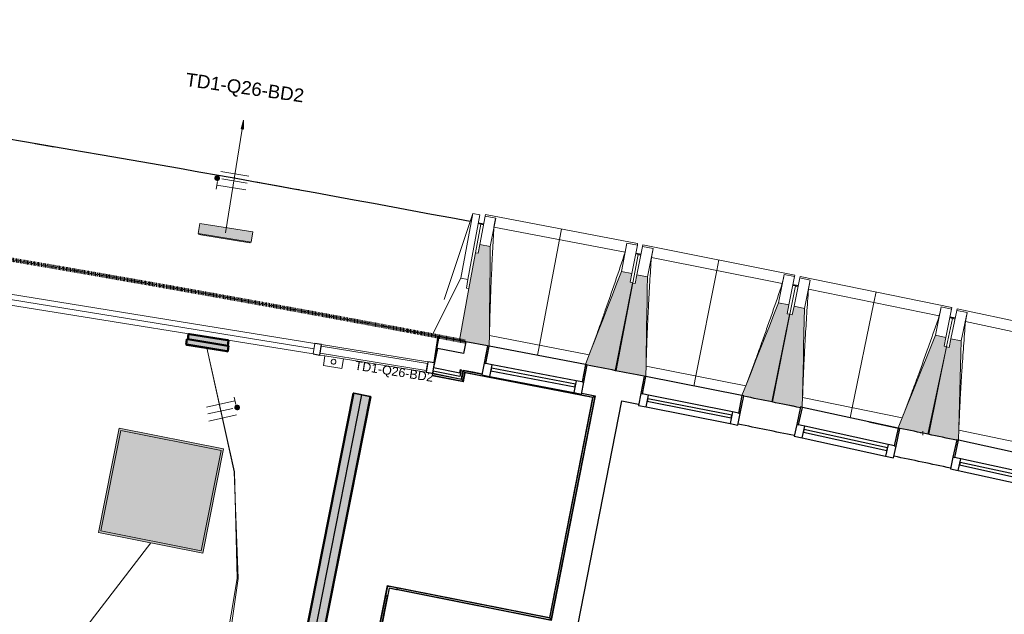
# Model space of a CAD drawing. Header units: millimetres. Extents: x -2845 to 74565, y -36590 to 13748.
# Tile 48 of 49: x 55028 to 60557, y -18051 to -14713. Entities that reach past the tile are written whole.
import ezdxf

# ---------------------------------------------------------------- set-up
doc = ezdxf.new("R2010")
doc.units = ezdxf.units.MM
doc.linetypes.add('Tiret', pattern=[2.5, 1.25, -1.25])
doc.layers.add('A-AREA', color=4, linetype='Tiret', lineweight=100, true_color=0x00ffff)
for name, color, linetype, lineweight in [('A-COLS', 7, 'Continuous', 18), ('A-DETL-GENF', 7, 'Continuous', 18), ('A-DOOR', 7, 'Continuous', 25), ('A-FLOR', 7, 'Continuous', 25), ('A-FLOR-HRAL', 7, 'Continuous', 18), ('A-GENM', 7, 'Continuous', 18), ('A-GLAZ', 7, 'Continuous', 25), ('A-GLAZ-CURT', 7, 'Continuous', 18), ('A-GLAZ-CWMG', 7, 'Continuous', 18), ('A-WALL', 7, 'Continuous', 25), ('CABLE', 7, 'Continuous', 30), ('CABLES', 7, 'Continuous', 18), ('CHEMIN DE CABLE ELE', 7, 'Continuous', 18), ('I-WALL', 7, 'Continuous', 25), ('INSTAL ELECTRIQUE', 7, 'Continuous', 18), ('MUR', 7, 'Continuous', 25), ('Q-SPCQ', 7, 'Continuous', 18), ('S-BEAM', 7, 'Continuous', 18)]:
    doc.layers.add(name, color=color, linetype=linetype, lineweight=lineweight)
doc.styles.add('Arial_2', font='arial.ttf', dxfattribs={"height": 75})
doc.styles.add('Arial_3', font='arial.ttf', dxfattribs={"height": 50})

# ---------------------------------------------------------------- blocks, each defined once
blk = doc.blocks.new('20_MUR PREFA_01 - Type 1-3119337-2021_015_1111_DCE_1_50_N0 FINI_CFO_ECL')
at = {"layer": 'A-GENM'}
for p, q in [((0, 722.1), (0, 661.4)), ((0, 661.4), (0, 58.5)), ((0, 0.7), (0, 58.5))]:
    blk.add_line(p, q, dxfattribs=at)
blk = doc.blocks.new('26_POTEAU DROIT - MODULE_04-3160620-2021_015_1111_DCE_1_50_N0 FINI_CFO_ECL')
at = {"layer": 'A-COLS'}
for p, q in [((324.2, 208.1), (395, 713)), ((395, 713), (435, 713)), ((395, 713), (395, 344)), ((435, 713), (435, 344)), ((435, 663), (450, 663)), ((450, 663), (450, 294)), ((295, 0), (395, 344)), ((395, 344), (435, 344)), ((435, 344), (435, 294)), ((435, 294), (450, 294)), ((450, 294), (450, 0)), ((450, 0), (295, 0))]:
    blk.add_line(p, q, dxfattribs=at)
blk = doc.blocks.new('B02_DC_STR_rvt-1-2021_015_1111_DCE_1_50_N0 FINI_CFO_ECL')
at = {"layer": 'S-BEAM', "lineweight": 5, "true_color": 0x787878}
for points in [[(4495.7, -16544.9), (4501.1, -15985.7), (4442.2, -15974.4), (4432.8, -16023.5), (4419.1, -16020.9), (4328.4, -16511.9), (4324.1, -16511.2), (4323.9, -16512.7), (4485.9, -16543.7), (4486, -16543)], [(5207.8, -16681.9), (5302, -16189.9), (5287.3, -16187.1), (5296.7, -16138), (5237.7, -16126.7), (5036.2, -16648.3), (5045.9, -16650.2), (5045.9, -16650.9), (5186.7, -16677.9)], [(5374.9, -16715.9), (5384, -16156.8), (5325.1, -16145.1), (5315.4, -16194.1), (5300.7, -16191.2), (5203.3, -16682.6), (5365.1, -16714.7), (5365.2, -16714)], [(6086.1, -16857.6), (6183.5, -16366.2), (6168.8, -16363.3), (6178.5, -16314.3), (6119.6, -16302.6), (5914.7, -16822.9), (5924.4, -16824.8), (5924.4, -16825.5), (6017, -16843.9)], [(6243.2, -16891.3), (6244.1, -16887), (6253.1, -16889), (6265.7, -16333.6), (6206.9, -16321.5), (6196.8, -16370.5), (6182.1, -16367.5), (6081.6, -16858.2), (6232.6, -16889.2)], [(6963.2, -17038.9), (7063.8, -16548.3), (7049.1, -16545.2), (7059.2, -16496.3), (7000.4, -16484.2), (6791.8, -17003.8), (6896.1, -17025.2)], [(7120.1, -17073.7), (7120.6, -17071.3), (7130, -17073.3), (7146.2, -16516.2), (7087.5, -16503.7), (7077.1, -16552.6), (7062.5, -16549.5), (6958.7, -17039.6), (7118.5, -17073.4)]]:
    blk.add_hatch(color=8, dxfattribs=at).paths.add_polyline_path(points)
at = {"layer": 'A-FLOR'}
for p, q in [((1946.1, -15408.7), (2052.3, -15426.8)), ((4463.9, -15860.9), (4434.4, -15855.3)), ((5347.7, -16031), (5318.3, -16025.2)), ((6230.4, -16206.8), (6201, -16200.9)), ((7111.9, -16388.3), (7082.5, -16382.2))]:
    blk.add_line(p, q, dxfattribs=at)
for start, end in [(79.323004, 82.237507), (79.725307, 79.826118)]:
    blk.add_arc((-21384.2, -152545.4), 139107.1, start, end, dxfattribs=at)
at = {"layer": 'S-BEAM'}
for p, q in [((4472.7, -15815.2), (4474.4, -15806.3)), ((5328.8, -15969.9), (4474.4, -15806.3)), ((4442.2, -15974.4), (4472.7, -15815.2)), ((4463.3, -15864.3), (4448.5, -15861.5)), ((4472.7, -15815.2), (4531.6, -15826.5)), ((4501.1, -15985.7), (4531.6, -15826.5)), ((4531.6, -15826.5), (4531.6, -15826.7)), ((5258.3, -16018.1), (4522.1, -15877.2)), ((4442.2, -15974.4), (4432.8, -16023.5)), ((4501.1, -15985.7), (4442.2, -15974.4)), ((5268.2, -15967.5), (5237.7, -16126.7)), ((5268.1, -15967.8), (5268.2, -15967.5)), ((5268.2, -15967.5), (5327.1, -15978.8)), ((5328.8, -15969.9), (5327.1, -15978.8)), ((4432.8, -16023.5), (4419.1, -16020.9)), ((5327.1, -15978.8), (5296.7, -16138)), ((5332.5, -16030.7), (5302, -16189.9)), ((5332.5, -16030.7), (5317.7, -16027.9)), ((5325.1, -16145.1), (5356.6, -15986.1)), ((5346.9, -16035.1), (5332.2, -16032.2)), ((5356.6, -15986.1), (5358.4, -15977.2)), ((5356.6, -15986.1), (5415.5, -15997.8)), ((6211.8, -16146.4), (5358.4, -15977.2)), ((5384, -16156.8), (5415.5, -15997.8)), ((5415.5, -15997.8), (5415.5, -15998)), ((6140.9, -16194.1), (5405.7, -16048.4)), ((5296.7, -16138), (5237.7, -16126.7)), ((5287.3, -16187.1), (5296.7, -16138)), ((5300.7, -16191.2), (5203.3, -16682.6)), ((5207.8, -16681.9), (5302, -16189.9)), ((5302, -16189.9), (5287.3, -16187.1)), ((5315.4, -16194.1), (5300.7, -16191.2)), ((5325.1, -16145.1), (5315.4, -16194.1)), ((5384, -16156.8), (5325.1, -16145.1)), ((6151.2, -16143.6), (6119.6, -16302.6)), ((6151.1, -16143.8), (6151.2, -16143.6)), ((6151.2, -16143.6), (6210, -16155.3)), ((6210, -16155.3), (6178.5, -16314.3)), ((6206.9, -16321.5), (6239.4, -16162.7)), ((6211.8, -16146.4), (6210, -16155.3)), ((6239.4, -16162.7), (6241.3, -16153.9)), ((6239.4, -16162.7), (6298.2, -16174.8)), ((7093.5, -16328.6), (6241.3, -16153.9)), ((6265.7, -16333.6), (6298.2, -16174.8)), ((6298.2, -16174.8), (6298.2, -16175.1)), ((6215, -16207.2), (6183.5, -16366.2)), ((6215, -16207.2), (6200.3, -16204.3)), ((6229.4, -16211.7), (6214.7, -16208.7)), ((7022.3, -16375.9), (6288.1, -16225.4)), ((6178.5, -16314.3), (6119.6, -16302.6)), ((6168.8, -16363.3), (6178.5, -16314.3)), ((6183.5, -16366.2), (6168.8, -16363.3)), ((6206.9, -16321.5), (6196.8, -16370.5)), ((6265.7, -16333.6), (6206.9, -16321.5)), ((7032.9, -16325.4), (7000.4, -16484.2)), ((7032.8, -16325.7), (7032.9, -16325.4)), ((7032.9, -16325.4), (7091.7, -16337.5)), ((7091.7, -16337.5), (7059.2, -16496.3)), ((7087.5, -16503.7), (7121.1, -16345.1)), ((7093.5, -16328.6), (7091.7, -16337.5)), ((7121.1, -16345.1), (7123, -16336.3)), ((7121.1, -16345.1), (7179.8, -16357.6)), ((7974.1, -16516.6), (7123, -16336.3)), ((7146.2, -16516.2), (7179.8, -16357.6)), ((7179.8, -16357.6), (7179.8, -16357.8)), ((6182.1, -16367.5), (6081.6, -16858.2)), ((6086.1, -16857.6), (6183.5, -16366.2)), ((6196.8, -16370.5), (6182.1, -16367.5)), ((7096.4, -16389.5), (7063.8, -16548.3)), ((7096.4, -16389.5), (7081.7, -16386.4)), ((7110.7, -16394.1), (7096.1, -16391)), ((7902.6, -16563.4), (7169.3, -16408.1)), ((4324.1, -16511.2), (4323.9, -16512.7)), ((4323.9, -16512.7), (4485.9, -16543.7)), ((4496.7, -16486.2), (5057, -16593.5)), ((7059.2, -16496.3), (7000.4, -16484.2)), ((7049.1, -16545.2), (7059.2, -16496.3)), ((7087.5, -16503.7), (7077.1, -16552.6)), ((7146.2, -16516.2), (7087.5, -16503.7)), ((7062.5, -16549.5), (6958.7, -17039.6)), ((6963.2, -17038.9), (7063.8, -16548.3)), ((7063.8, -16548.3), (7049.1, -16545.2)), ((7077.1, -16552.6), (7062.5, -16549.5)), ((5045.7, -16650.9), (5207.8, -16681.9)), ((5203.3, -16682.6), (5365.1, -16714.7)), ((5376.2, -16657.2), (5935.8, -16768.2)), ((5924.2, -16825.5), (6086.1, -16857.6)), ((6081.6, -16858.2), (6243.2, -16891.3)), ((6254.7, -16834), (6813.6, -16948.6)), ((6792, -17003.2), (6522.5, -16947.9)), ((6791.8, -17003.8), (6963.2, -17038.9)), ((7132, -17016.5), (7690.1, -17134.7)), ((6958.7, -17039.6), (7120.1, -17073.7))]:
    blk.add_line(p, q, dxfattribs=at)
at = {"layer": 'S-BEAM', "flags": 128}
for points in [[(4531.6, -15826.7), (4529.7, -15836.8), (4527.8, -15846.9), (4525.9, -15857), (4524, -15867.1), (4522.1, -15877.2)], [(5258.3, -16018.1), (5260.3, -16008.1), (5262.2, -15998), (5264.2, -15987.9), (5266.2, -15977.8), (5268.1, -15967.8)], [(4495.7, -16544.9), (4496.4, -16475.6), (4497.1, -16405.6), (4497.7, -16335.6), (4498.4, -16265.6), (4499.1, -16195.6), (4499.8, -16125.6), (4500.4, -16055.7), (4501.1, -15985.7)], [(5415.5, -15998), (5413.5, -16008.1), (5411.5, -16018.2), (5409.6, -16028.2), (5407.6, -16038.3), (5405.7, -16048.4)], [(5237.7, -16126.7), (5212.5, -16192), (5187.3, -16257.3), (5162.1, -16322.6), (5136.8, -16387.9), (5111.6, -16453.1), (5086.4, -16518.4), (5061.1, -16583.7), (5036.2, -16648.3)], [(5374.9, -16715.9), (5376.1, -16646.6), (5377.2, -16576.6), (5378.3, -16506.7), (5379.4, -16436.7), (5380.6, -16366.7), (5381.7, -16296.7), (5382.8, -16226.7), (5384, -16156.8)], [(6140.9, -16194.1), (6142.9, -16184.1), (6145, -16174), (6147, -16164), (6149, -16153.9), (6151.1, -16143.8)], [(6298.2, -16175.1), (6296.2, -16185.1), (6294.1, -16195.2), (6292.1, -16205.2), (6290.1, -16215.3), (6288.1, -16225.4)], [(6119.6, -16302.6), (6094, -16367.7), (6068.3, -16432.8), (6042.7, -16497.9), (6017, -16563.1), (5991.4, -16628.2), (5965.7, -16693.3), (5940.1, -16758.4), (5914.7, -16822.9)], [(6253.1, -16889), (6254.6, -16823.4), (6256.2, -16753.4), (6257.7, -16683.4), (6259.3, -16613.5), (6260.9, -16543.5), (6262.5, -16473.5), (6264.1, -16403.6), (6265.7, -16333.6)], [(7022.3, -16375.9), (7024.4, -16365.8), (7026.5, -16355.8), (7028.6, -16345.8), (7030.7, -16335.7), (7032.8, -16325.7)], [(7179.8, -16357.8), (7177.7, -16367.9), (7175.6, -16377.9), (7173.5, -16388), (7171.4, -16398), (7169.3, -16408.1)], [(7000.4, -16484.2), (6974.3, -16549.2), (6948.2, -16614.1), (6922.2, -16679.1), (6896.1, -16744), (6870, -16809), (6843.9, -16873.9), (6817.9, -16938.9), (6791.8, -17003.8)], [(7130, -17073.3), (7131.9, -17005.9), (7134, -16935.9), (7136, -16865.9), (7138, -16796), (7140.1, -16726), (7142.1, -16656.1), (7144.2, -16586.1), (7146.2, -16516.2)]]:
    blk.add_lwpolyline(points, dxfattribs=at)
at = {"layer": 'S-BEAM'}
for points, knots in [([(4522.1, -15877.2), (4519.4, -15923.1), (4515.4, -15991.9), (4510.8, -16083.6), (4507.3, -16158.3), (4504, -16238.7), (4500.9, -16325), (4498.5, -16407.5), (4497.3, -16461.2), (4496.8, -16486.2)], [0, 0, 0, 0, 0.2222222, 0.3333333, 0.4444444, 0.5833333, 0.7222222, 0.8611111, 0.9816328, 0.9816328, 0.9816328, 0.9816328]), ([(5056.9, -16593.5), (5071.7, -16553.9), (5094.3, -16492.7), (5124.2, -16409.6), (5149.2, -16339.1), (5175.7, -16263.1), (5213, -16154.4), (5240.3, -16072.7), (5258.3, -16018.1)], [0.0183438, 0.0183438, 0.0183438, 0.0183438, 0.2222222, 0.3333333, 0.4444444, 0.5833333, 0.7222222, 1, 1, 1, 1]), ([(5405.7, -16048.4), (5402.6, -16094.3), (5398.2, -16163), (5393, -16254.8), (5389, -16329.5), (5385.2, -16409.8), (5381.6, -16496), (5378.6, -16578.6), (5377, -16632.3), (5376.4, -16657.3)], [0, 0, 0, 0, 0.2222222, 0.3333333, 0.4444444, 0.5833333, 0.7222222, 0.8611111, 0.9816328, 0.9816328, 0.9816328, 0.9816328]), ([(5935.7, -16768.2), (5950.8, -16728.7), (5973.8, -16667.6), (6004.3, -16584.7), (6029.7, -16514.4), (6056.8, -16438.6), (6094.8, -16330.1), (6122.6, -16248.6), (6140.9, -16194.1)], [0.0183438, 0.0183438, 0.0183438, 0.0183438, 0.2222222, 0.3333333, 0.4444444, 0.5833333, 0.7222222, 1, 1, 1, 1]), ([(6288.1, -16225.4), (6284.7, -16271.2), (6279.9, -16340), (6274.1, -16431.7), (6269.6, -16506.3), (6265.2, -16586.7), (6261.1, -16672.8), (6257.6, -16755.3), (6255.6, -16809.1), (6254.8, -16834)], [0, 0, 0, 0, 0.2222222, 0.3333333, 0.4444444, 0.5833333, 0.7222222, 0.8611111, 0.9816328, 0.9816328, 0.9816328, 0.9816328]), ([(6813.4, -16948.6), (6828.8, -16909.2), (6852.2, -16848.3), (6883.2, -16765.5), (6909.1, -16695.5), (6936.6, -16619.8), (6975.3, -16511.5), (7003.7, -16430.2), (7022.3, -16375.9)], [0.0183438, 0.0183438, 0.0183438, 0.0183438, 0.2222222, 0.3333333, 0.4444444, 0.5833333, 0.7222222, 1, 1, 1, 1]), ([(7169.3, -16408.1), (7165.7, -16453.9), (7160.4, -16522.6), (7154, -16614.3), (7149, -16688.9), (7144.1, -16769.2), (7139.4, -16855.4), (7135.4, -16937.8), (7133.1, -16991.6), (7132.1, -17016.5)], [0, 0, 0, 0, 0.2222222, 0.3333333, 0.4444444, 0.5833333, 0.7222222, 0.8611111, 0.9816328, 0.9816328, 0.9816328, 0.9816328])]:
    blk.add_open_spline(points, degree=3, knots=knots, dxfattribs=at)
at = {"layer": 'S-BEAM', "color": 5, "lineweight": 25, "true_color": 0x0000ff}
for name, p, rotation in [('26_POTEAU DROIT - MODULE_04-3160620-2021_015_1111_DCE_1_50_N0 FINI_CFO_ECL', (3885.9, -16430.2), 349.5340124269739), ('20_MUR PREFA_01 - Type 1-3119337-2021_015_1111_DCE_1_50_N0 FINI_CFO_ECL', (4765.8, -16597.3), 349.1609460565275), ('20_MUR PREFA_01 - Type 1-3119337-2021_015_1111_DCE_1_50_N0 FINI_CFO_ECL', (5644.7, -16770.1), 348.7878796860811), ('20_MUR PREFA_01 - Type 1-3119337-2021_015_1111_DCE_1_50_N0 FINI_CFO_ECL', (6522.4, -16948.6), 348.4148133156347)]:
    blk.add_blockref(name, p, dxfattribs=dict(at, rotation=rotation))
blk = doc.blocks.new('Panneau système - Vitré-441912-2021_015_1111_DCE_1_50_N0 FINI_CFO_ECL')
at = {"layer": 'A-GLAZ-CURT'}
for p, q in [((301.8, 20), (-301.8, 20)), ((-301.8, 20), (-301.8, -20)), ((301.8, -20), (301.8, 20)), ((-301.8, -20), (301.8, -20))]:
    blk.add_line(p, q, dxfattribs=at)
blk = doc.blocks.new('Meneau rectangulaire - AWS60_60x70-441910-2021_015_1111_DCE_1_50_N0 FINI_CFO_ECL')
at = {"layer": 'A-GLAZ-CWMG'}
for p, q in [((4150.1, -16632.7), (3554.2, -16536.4)), ((3573.3, -16600.3), (3544.6, -16595.6)), ((4140.5, -16692), (3676.9, -16617))]:
    blk.add_line(p, q, dxfattribs=at)
blk = doc.blocks.new('Meneau rectangulaire - AWS60_60x38-368963-2021_015_1111_DCE_1_50_N0 FINI_CFO_ECL')
at = {"layer": 'A-GLAZ-CWMG', "lineweight": 25}
for p, q in [((0, 30), (-38, 30)), ((-38, 30), (-38, -30)), ((-38, -30), (0, -30))]:
    blk.add_line(p, q, dxfattribs=at)
blk = doc.blocks.new('Meneau rectangulaire - AWS60_60x38-368964-2021_015_1111_DCE_1_50_N0 FINI_CFO_ECL')
at = {"layer": 'A-GLAZ-CWMG', "lineweight": 25}
for p, q in [((-38, 30), (0, 30)), ((-38, -30), (-38, 30)), ((0, 30), (0, -30)), ((0, -30), (-38, -30))]:
    blk.add_line(p, q, dxfattribs=at)
blk = doc.blocks.new('12_CORNIERE HABILLAGE - 12_CORNIERE HABILLAGE-370872-2021_015_1111_DCE_1_50_N0 FINI_CFO_ECL')
at = {"layer": 'A-GENM', "color": 8, "true_color": 0x808080}
for p, q in [((3442.1, 150.4), (3442.1, 0)), ((3444.1, 0), (3444.1, 150.4)), ((3442.1, 0), (3444.1, 0))]:
    blk.add_line(p, q, dxfattribs=at)
blk = doc.blocks.new('XXX_VIDE FENETRE - 550-377501-2021_015_1111_DCE_1_50_N0 FINI_CFO_ECL')
at = {"layer": 'A-GLAZ'}
for p, q in [((-285, 0), (-285, -100)), ((-275, 0), (-285, 0)), ((275, 0), (-275, 0)), ((-275, -100), (-275, 0)), ((285, 0), (275, 0)), ((275, 0), (275, -100)), ((285, -100), (285, 0)), ((-285, -100), (-275, -100)), ((-240, -100), (-285, -100)), ((-285, -100), (-285, -167.5)), ((-240, -167.5), (-240, -100)), ((240, -100), (-240, -100)), ((240, -100), (240, -167.5)), ((285, -100), (240, -100)), ((275, -100), (285, -100)), ((285, -167.5), (285, -100)), ((-285, -167.5), (-240, -167.5)), ((-240, -167.5), (240, -167.5)), ((240, -167.5), (285, -167.5))]:
    blk.add_line(p, q, dxfattribs=at)
at = {"layer": 'A-GLAZ', "color": 173, "true_color": 0x5c63b1}
for p, q in [((240, -120), (-240, -120)), ((-240, -120), (-240, -135)), ((-240, -135), (240, -135)), ((240, -135), (240, -120))]:
    blk.add_line(p, q, dxfattribs=at)
blk = doc.blocks.new('51_2V_PV_MV_XX_XX - Type 1-413066-2021_015_1111_DCE_1_50_N0 FINI_CFO_ECL')
at = {"layer": 'A-DOOR', "lineweight": 18, "true_color": 0x808080}
blk.add_hatch(color=8, dxfattribs=at).paths.add_polyline_path([(-927.7, 34), (-927.7, 34), (-886.8, 34)])
at = {"layer": 'A-DETL-GENF'}
for p, q in [((-1001.7, 34), (-1001.7, 94)), ((-1001.7, 94), (1001.7, 94)), ((1001.7, 64), (-1001.7, 64)), ((1001.7, 94), (1001.7, 34)), ((1001.7, 34), (-1001.7, 34))]:
    blk.add_line(p, q, dxfattribs=at)
blk = doc.blocks.new('Garde-corps - Garde-corps-512326-2021_015_1111_DCE_1_50_N0 FINI_CFO_ECL')
at = {"layer": 'A-FLOR-HRAL'}
for p, q in [((4342.2, -16733.6), (4351.7, -16684)), ((4347.9, -16742), (4357.3, -16692.3)), ((4349.3, -16744), (4358.7, -16694.4)), ((4351.7, -16684), (4455.2, -16704)), ((4351.7, -16684), (4361.5, -16685.9)), ((4175.7, -16709.7), (4175.4, -16711.3)), ((4175.4, -16711.3), (4350.6, -16746)), ((4175.7, -16709.7), (4176, -16708)), ((4175.7, -16709.7), (4349.3, -16744)), ((4176, -16708), (4177.4, -16701)), ((4176, -16708), (4347.9, -16742)), ((4178, -16698), (4177.4, -16701)), ((4177.4, -16701), (4342.2, -16733.6)), ((4347.9, -16742), (4342.2, -16733.6)), ((4350.6, -16746), (4360, -16696.3)), ((4360, -16696.3), (5075.3, -16834.5)), ((5075.3, -16834.5), (4833.2, -18069.1)), ((5077.3, -16833.2), (4834.6, -18071.1)), ((5079.3, -16831.8), (4835.9, -18073.1)), ((5087.7, -16826.2), (4841.5, -18081.5)), ((5014.9, -16812.1), (5087.7, -16826.2)), ((5077.8, -16824.3), (5087.7, -16826.2)), ((3922.5, -17889), (3699.7, -19015.7)), ((3923.8, -17890.9), (3701.3, -19016)), ((3925.2, -17893), (3703, -19016.3)), ((4833.2, -18069.1), (3922.5, -17889)), ((4834.6, -18071.1), (3923.8, -17890.9)), ((4835.9, -18073.1), (3925.2, -17893)), ((3925.2, -17893), (3927.6, -17896.6)), ((4841.5, -18081.5), (3975.9, -17910.3)), ((3921.9, -17946.5), (3710, -19017.7)), ((4835.9, -18073.1), (4841.5, -18081.5)), ((3699.7, -19015.7), (3701.3, -19016)), ((3703, -19016.3), (3701.3, -19016)), ((3710, -19017.7), (3703, -19016.3)), ((3710, -19017.7), (3712.9, -19018.3))]:
    blk.add_line(p, q, dxfattribs=at)
at = {"layer": 'A-FLOR-HRAL', "flags": 128}
for points in [[(4357.3, -16692.3), (4354.5, -16688.2), (4351.7, -16684)], [(5075.3, -16834.5), (5075.3, -16834.5), (5075.4, -16834.4), (5075.6, -16834.3), (5075.8, -16834.2), (5076.1, -16834), (5076.3, -16833.9), (5076.6, -16833.7), (5076.8, -16833.5), (5077, -16833.4), (5077.3, -16833.2)], [(5079.3, -16831.8), (5083.5, -16829), (5087.7, -16826.2)], [(5087.7, -16826.2), (5087.8, -16826.1), (5088.1, -16825.9), (5088.6, -16825.6), (5089.2, -16825.2), (5089.8, -16824.7), (5090.5, -16824.3), (5091.2, -16823.9)]]:
    blk.add_lwpolyline(points, dxfattribs=at)
at = {"layer": 'A-FLOR-HRAL'}
for radius, start, end in [(137273, 78.911, 79.217912), (137271.2, 78.911727, 79.217185)]:
    blk.add_arc((-21322.9, -151541.9), radius, start, end, dxfattribs=at)
for points, knots in [([(4351.7, -16684), (4351.7, -16684), (4351.7, -16684), (4351.6, -16683.9), (4351.6, -16683.9), (4351.5, -16683.8), (4351.5, -16683.7), (4351.4, -16683.6), (4351.4, -16683.5), (4351.3, -16683.4), (4351.2, -16683.3), (4351.1, -16683.2), (4351, -16683), (4350.9, -16682.9), (4350.8, -16682.8), (4350.7, -16682.6), (4350.6, -16682.5), (4350.5, -16682.3), (4350.4, -16682.1), (4350.1, -16681.7), (4349.7, -16681.2), (4349.4, -16680.7), (4349.3, -16680.5)], [0, 0, 0, 0, 0.071429, 0.107143, 0.142857, 0.178571, 0.214286, 0.25, 0.285714, 0.321429, 0.357143, 0.392857, 0.428571, 0.464286, 0.5, 0.535714, 0.571429, 0.607143, 0.642857, 0.714286, 0.857143, 1, 1, 1, 1]), ([(4360, -16696.3), (4360, -16696.3), (4360, -16696.3), (4360, -16696.2), (4359.9, -16696.1), (4359.8, -16695.9), (4359.7, -16695.8), (4359.5, -16695.6), (4359.4, -16695.3), (4359.2, -16695.1), (4359.1, -16694.9), (4358.9, -16694.6), (4358.8, -16694.5), (4358.7, -16694.4)], [0.075, 0.075, 0.075, 0.075, 0.15, 0.2125, 0.275, 0.35, 0.425, 0.5, 0.6, 0.7, 0.775, 0.85, 1, 1, 1, 1]), ([(4342.2, -16733.6), (4342.2, -16733.6), (4342.2, -16733.5), (4342.1, -16733.3), (4341.9, -16733.1), (4341.8, -16732.9), (4341.6, -16732.7), (4341.5, -16732.5), (4341.3, -16732.2), (4341.1, -16731.9), (4340.9, -16731.6), (4340.7, -16731.3), (4340.4, -16730.8), (4340.1, -16730.4), (4339.9, -16730.1)], [0, 0, 0, 0, 0.166667, 0.25, 0.333333, 0.416667, 0.458333, 0.5, 0.583333, 0.666667, 0.708333, 0.75, 0.833333, 1, 1, 1, 1]), ([(4350.6, -16746), (4350.6, -16745.9), (4350.6, -16745.9), (4350.5, -16745.8), (4350.3, -16745.6), (4350.2, -16745.4), (4350.1, -16745.2), (4350, -16745.1), (4349.9, -16744.9), (4349.8, -16744.8), (4349.7, -16744.6), (4349.6, -16744.5), (4349.5, -16744.4), (4349.4, -16744.2), (4349.3, -16744.1), (4349.3, -16744)], [0.1, 0.1, 0.1, 0.1, 0.2, 0.3, 0.4, 0.475, 0.55, 0.6, 0.65, 0.7, 0.75, 0.8, 0.85, 0.9, 1, 1, 1, 1]), ([(3922.5, -17889), (3922.5, -17889), (3922.6, -17889), (3922.7, -17889.2), (3922.8, -17889.3), (3922.9, -17889.5), (3923, -17889.7), (3923.1, -17889.9), (3923.2, -17890), (3923.3, -17890.2), (3923.4, -17890.3), (3923.5, -17890.4), (3923.6, -17890.6), (3923.7, -17890.7), (3923.8, -17890.9), (3923.8, -17890.9)], [0.1, 0.1, 0.1, 0.1, 0.2, 0.3, 0.4, 0.475, 0.55, 0.6, 0.65, 0.7, 0.75, 0.8, 0.85, 0.9, 1, 1, 1, 1]), ([(4833.3, -18069.1), (4833.3, -18069.1), (4833.3, -18069.2), (4833.4, -18069.3), (4833.5, -18069.5), (4833.6, -18069.7), (4833.7, -18069.9), (4833.8, -18070), (4833.9, -18070.2), (4834, -18070.3), (4834.1, -18070.5), (4834.2, -18070.6), (4834.3, -18070.7), (4834.4, -18070.9), (4834.5, -18071), (4834.6, -18071.1)], [0.1, 0.1, 0.1, 0.1, 0.2, 0.3, 0.4, 0.475, 0.55, 0.6, 0.65, 0.7, 0.75, 0.8, 0.85, 0.9, 1, 1, 1, 1]), ([(4841.5, -18081.5), (4841.5, -18081.5), (4841.6, -18081.6), (4841.7, -18081.8), (4841.9, -18082), (4842, -18082.2), (4842.1, -18082.4), (4842.3, -18082.6), (4842.5, -18082.9), (4842.7, -18083.2), (4842.9, -18083.5), (4843.1, -18083.8), (4843.4, -18084.3), (4843.7, -18084.7), (4843.9, -18085)], [0, 0, 0, 0, 0.166667, 0.25, 0.333333, 0.416667, 0.458333, 0.5, 0.583333, 0.666667, 0.708333, 0.75, 0.833333, 1, 1, 1, 1])]:
    blk.add_open_spline(points, degree=3, knots=knots, dxfattribs=at)
blk = doc.blocks.new('1010_PROTECTION  D_ANGLE - 1010_PROTECTION  D_ANGLE-534363-2021_015_1111_DCE_1_50_N0 FINI_CFO_ECL')
at = {"layer": 'Q-SPCQ'}
for p, q in [((-10, 40), (-10, 0)), ((0, 0), (0, 40)), ((40, 0), (0, 0)), ((0, -10), (40, -10))]:
    blk.add_line(p, q, dxfattribs=at)
for centre, radius, start, end in [((-5, 40), 5, 360, 180), ((0, 0), 10, 180, 270), ((40, -5), 5, 270, 90)]:
    blk.add_arc(centre, radius, start, end, dxfattribs=at)
blk = doc.blocks.new('B02_ARC_rvt-1-2021_015_1111_DCE_1_50_N0 FINI_CFO_ECL')
at = {"layer": 'A-AREA'}
for p, q in [((4209.5, -16491.1), (4364.9, -16520.6)), ((6925.5, -17033), (6931.3, -17034.2))]:
    blk.add_line(p, q, dxfattribs=at)
blk.add_arc((-21322.9, -151541.9), 137443.1, 79.294939, 82.165076, dxfattribs=at)
at = {"layer": 'A-FLOR'}
for p, q in [((4212.7, -16491.7), (4194.9, -16581.7)), ((4364.9, -16520.6), (4212.7, -16491.7)), ((6686.7, -16983.1), (6655.1, -16976.5))]:
    blk.add_line(p, q, dxfattribs=at)
at = {"layer": 'A-WALL'}
for p, q in [((4204.6, -16557.9), (4183.4, -16665.4)), ((4351.8, -16587), (4204.6, -16557.9)), ((4180.4, -16685.8), (4178, -16698)), ((4329.9, -16715.3), (4180.4, -16685.8)), ((4183.4, -16665.4), (4330.5, -16694.5)), ((4337, -16678.2), (4329.9, -16715.3)), ((4330.5, -16694.5), (4333.9, -16677.6)), ((4342.2, -16717.8), (4349.3, -16680.5)), ((4178, -16698), (4339.9, -16730.1)), ((4339.9, -16730.1), (4342.2, -16717.8)), ((3933.2, -17904.9), (3711.7, -19024.2)), ((4026.4, -17923.3), (3933.2, -17904.9))]:
    blk.add_line(p, q, dxfattribs=at)
at = {"layer": 'I-WALL'}
for p, q in [((4364.9, -16520.6), (4351.8, -16587)), ((4485.9, -16543.7), (4364.9, -16520.6)), ((4333.9, -16677.6), (4337, -16678.2)), ((5091.2, -16823.8), (4843.9, -18085)), ((4993, -18114.5), (5240.3, -16853.2)), ((6801.3, -17007), (6800.9, -17008.8)), ((4843.9, -18085), (4026.4, -17923.3))]:
    blk.add_line(p, q, dxfattribs=at)
at = {"layer": 'I-WALL', "flags": 128}
for points in [[(4349.3, -16680.5), (4402.6, -16690.7), (4455.8, -16700.8)], [(5015.5, -16809), (5053.3, -16816.4), (5091.2, -16823.8)], [(5240.3, -16853.2), (5287.2, -16862.4), (5334, -16871.7)]]:
    blk.add_lwpolyline(points, dxfattribs=at)
at = {"layer": 'I-WALL'}
for radius, start, end in [(137443.1, 78.803474, 78.939238), (137443.1, 78.430109, 78.565858), (137283.1, 78.430996, 78.565599), (137443.1, 78.05672, 78.192478), (137283.1, 78.057172, 78.193089)]:
    blk.add_arc((-21322.9, -151541.9), radius, start, end, dxfattribs=at)
at = {"layer": 'MUR'}
blk.add_line((6626, -16970.5), (6801.3, -17007), dxfattribs=at)
at = {"layer": 'A-DOOR', "lineweight": 18, "rotation": 170.8152769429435}
blk.add_blockref('51_2V_PV_MV_XX_XX - Type 1-413066-2021_015_1111_DCE_1_50_N0 FINI_CFO_ECL', (2533.2, -16336.9), dxfattribs=at)
at = {"layer": 'A-FLOR-HRAL', "lineweight": 18}
blk.add_blockref('Garde-corps - Garde-corps-512326-2021_015_1111_DCE_1_50_N0 FINI_CFO_ECL', (0, 0), dxfattribs=at)
at = {"layer": 'A-GENM', "lineweight": 18, "rotation": 350.8152769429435}
blk.add_blockref('12_CORNIERE HABILLAGE - 12_CORNIERE HABILLAGE-370872-2021_015_1111_DCE_1_50_N0 FINI_CFO_ECL', (785.8, -16088.8), dxfattribs=at)
at = {"layer": 'A-GLAZ', "lineweight": 18}
for p, rotation in [((4766, -16596.6), 349.1609460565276), ((5644.8, -16769.4), 348.7878796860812), ((6522.5, -16947.9), 347.6686805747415), ((7399.1, -17132.1), 347.6686805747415)]:
    blk.add_blockref('XXX_VIDE FENETRE - 550-377501-2021_015_1111_DCE_1_50_N0 FINI_CFO_ECL', p, dxfattribs=dict(at, rotation=rotation))
at = {"layer": 'A-GLAZ-CURT', "lineweight": 18, "rotation": 350.8152769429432}
blk.add_blockref('Panneau système - Vitré-441912-2021_015_1111_DCE_1_50_N0 FINI_CFO_ECL', (3847.3, -16614.2), dxfattribs=at)
at = {"layer": 'A-GLAZ-CWMG', "lineweight": 18, "rotation": 170.8152769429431}
blk.add_blockref('Meneau rectangulaire - AWS60_60x38-368963-2021_015_1111_DCE_1_50_N0 FINI_CFO_ECL', (3511.9, -16559.9), dxfattribs=at)
at = {"layer": 'A-GLAZ-CWMG', "lineweight": 18}
blk.add_blockref('Meneau rectangulaire - AWS60_60x70-441910-2021_015_1111_DCE_1_50_N0 FINI_CFO_ECL', (0, 0), dxfattribs=at)
at = {"layer": 'A-GLAZ-CWMG', "lineweight": 18, "extrusion": (0, 0, -1), "rotation": 189.1847230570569}
blk.add_blockref('Meneau rectangulaire - AWS60_60x38-368964-2021_015_1111_DCE_1_50_N0 FINI_CFO_ECL', (-4182.8, -16668.4), dxfattribs=at)
at = {"layer": 'Q-SPCQ', "lineweight": 18, "rotation": 258.8099662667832}
blk.add_blockref('1010_PROTECTION  D_ANGLE - 1010_PROTECTION  D_ANGLE-534363-2021_015_1111_DCE_1_50_N0 FINI_CFO_ECL', (3933.2, -17904.9), dxfattribs=at)
blk = doc.blocks.new('604_DALLE LED 600x600MM - 26W 4000K 3600lm-4677864-2021_015_1111_DCE_1_50_N0 FINI_CFO_ECL')
at = {"layer": 'INSTAL ELECTRIQUE', "true_color": 0xf6d57a}
h = blk.add_hatch(color=41, dxfattribs=at)
h.paths.add_polyline_path([(-298.5, -298.5), (-298.5, 298.5), (298.5, 298.5), (298.5, -298.5), (-288.1, -298.5)])
h.paths.add_polyline_path([(-287, -287), (287, -287), (287, 287), (-287, 287), (-287, -230.1)])
blk.add_hatch(color=41, dxfattribs=at).paths.add_polyline_path([(-287, -287), (-287, 287), (287, 287), (287, -287)])
at = {"layer": 'INSTAL ELECTRIQUE'}
for p, q in [((-298.5, -298.5), (-298.5, 298.5)), ((-298.5, 298.5), (298.5, 298.5)), ((-287, 287), (-287, -287)), ((-287, 287), (287, 287)), ((287, -287), (287, 287)), ((298.5, 298.5), (298.5, -298.5)), ((298.5, -298.5), (-298.5, -298.5)), ((287, -287), (-287, -287))]:
    blk.add_line(p, q, dxfattribs=at)
blk = doc.blocks.new('604_BAES GENERIQUE SAILLIE - BAES _-V13-2021_015_1111_DCE_1_50_N0 FINI_CFO_ECL')
at = {"layer": 'INSTAL ELECTRIQUE', "lineweight": 50, "true_color": 0xd4d1cd}
for points in [[(2798, -16536.7), (2802.8, -16507.1), (2797.8, -16506.7), (2793.3, -16535.9), (2796.8, -16536.5)], [(3022.1, -16572.9), (3026.9, -16543.3), (2802.8, -16507.1), (2798, -16536.7), (3006.9, -16570.5)], [(2807.8, -16507.9), (2812.6, -16478.3), (2807.6, -16477.9), (2803, -16507.1), (2806.5, -16507.7)], [(3022, -16542.5), (3026.8, -16512.9), (2812.6, -16478.3), (2807.8, -16507.9), (3006.9, -16540.1)], [(3026.9, -16543.3), (3031.5, -16513.7), (3026.7, -16513.1), (3022.1, -16542.5), (3026.8, -16543.3)], [(3027.1, -16573.7), (3031.7, -16544.1), (3026.9, -16543.5), (3022.1, -16572.9), (3026.9, -16573.7)]]:
    blk.add_hatch(color=254, dxfattribs=at).paths.add_polyline_path(points)
at = {"layer": 'INSTAL ELECTRIQUE', "lineweight": 50, "true_color": 0x008000}
blk.add_hatch(color=96, dxfattribs=at).paths.add_polyline_path([(3022, -16573.9), (3022.1, -16572.9), (2798, -16536.7), (2797.9, -16537.7), (3006.9, -16571.5)])
at = {"layer": 'INSTAL ELECTRIQUE', "lineweight": 50}
for p, q in [((2797.9, -16506.3), (2793.1, -16535.9)), ((2802.8, -16507.1), (2797.9, -16506.3)), ((2807.6, -16477.5), (2802.8, -16507.1)), ((2802.8, -16507.1), (3026.9, -16543.3)), ((2812.6, -16478.3), (2807.6, -16477.5)), ((2812.6, -16478.3), (3026.8, -16512.9)), ((3031.7, -16513.7), (3026.8, -16512.9)), ((3026.9, -16543.3), (3031.7, -16513.7)), ((2793.1, -16535.9), (2792.9, -16536.9)), ((2792.9, -16536.9), (2797.9, -16537.7)), ((2792.9, -16536.9), (2797.9, -16537.7)), ((2798, -16536.7), (2793.1, -16535.9)), ((2793.1, -16535.9), (2798, -16536.7)), ((3022, -16573.9), (2797.9, -16537.7)), ((2798, -16536.7), (3022.1, -16572.9)), ((3022.1, -16572.9), (2798, -16536.7)), ((3022, -16573.9), (3026.9, -16574.7)), ((3022, -16573.9), (3026.9, -16574.7)), ((3027.1, -16573.7), (3022.1, -16572.9)), ((3022.1, -16572.9), (3027.1, -16573.7)), ((3031.9, -16544.1), (3026.9, -16543.3)), ((3026.9, -16574.7), (3027.1, -16573.7)), ((3027.1, -16573.7), (3031.9, -16544.1))]:
    blk.add_line(p, q, dxfattribs=at)
blk = doc.blocks.new('604_MIMIK_30_CPT3 - CP_T3 30W 730 WH-87 _303848_-5656824-2021_015_1111_DCE_1_50_N0 FINI_CFO_ECL')
at = {"layer": 'INSTAL ELECTRIQUE', "true_color": 0xf6d57a}
for points in [[(-146.1, 0), (-145.8, -5), (-145, -4.9), (-145.4, 0), (-145.8, 0)], [(-145, 0), (-145, -5), (145, -5), (145, 0), (-119.1, 0)], [(145, 0), (145.4, -5), (146.1, -4.8), (145.7, 0), (145.4, 0)], [(-150, -5), (-150, -63.5), (150, -63.5), (150, -5)]]:
    blk.add_hatch(color=41, dxfattribs=at).paths.add_polyline_path(points)
at = {"layer": 'INSTAL ELECTRIQUE'}
for p, q in [((-146.5, 0), (-146.5, -5)), ((-146.1, 0), (-146.5, 0)), ((-145, 0), (-146.5, 0)), ((-145, 0), (145, 0)), ((146.5, 0), (145, 0)), ((146.5, 0), (146.1, 0)), ((146.5, -5), (146.5, 0)), ((-150, -5), (150, -5)), ((-150, -5), (-150, -63.5)), ((150, -63.5), (150, -5)), ((150, -63.5), (-150, -63.5))]:
    blk.add_line(p, q, dxfattribs=at)
blk = doc.blocks.new('602_BOITE DE DERIVATION - 105X105X50 GENERIQUE-7163040-2021_015_1111_DCE_1_50_N0 FINI_CFO_ECL')
at = {"layer": 'INSTAL ELECTRIQUE'}
for p, q in [((3564.5, -16654.5), (3573.3, -16600.3)), ((3573.3, -16600.3), (3676.9, -16617)), ((3676.9, -16617), (3668.1, -16671.3)), ((3668.1, -16671.3), (3564.5, -16654.5))]:
    blk.add_line(p, q, dxfattribs=at)
for start, end in [(170.8153, 350.8153), (350.8153, 170.8153)]:
    blk.add_arc((3621.1, -16633.3), 14, start, end, dxfattribs=at)
blk = doc.blocks.new('Fil - COCHE DE FIL_PE_SYMBOLE-4085576-2021_015_1111_DCE_1_50_N0 FINI_CFO_ECL')
at = {"layer": 'CABLES', "lineweight": 9}
for p, q in [((-0.42, 1.8), (0.42, 1.8)), ((0, 1.8), (0, -1.48))]:
    blk.add_line(p, q, dxfattribs=at)
blk = doc.blocks.new('Fil - Coche de fil circulaire-323115-2021_015_1111_DCE_1_50_N0 FINI_CFO_ECL')
at = {"layer": 'CABLES', "lineweight": 9}
blk.add_hatch(color=256, dxfattribs=at).paths.add_polyline_path([(0.19, 2.08), (0.14, 2.12), (0.07, 2.15), (0.01, 2.16), (-0.06, 2.15), (-0.13, 2.12), (-0.18, 2.08), (-0.22, 2.02), (-0.25, 1.96), (-0.26, 1.89), (-0.25, 1.82), (-0.22, 1.76), (-0.18, 1.7), (-0.13, 1.66), (-0.06, 1.64), (0.01, 1.63), (0.07, 1.64), (0.14, 1.66), (0.19, 1.7), (0.24, 1.76), (0.26, 1.82), (0.27, 1.89), (0.26, 1.96), (0.24, 2.02)])
blk.add_line((0, 1.37), (0, -1.51), dxfattribs=at)
for start, end in [(360, 180), (180, 360)]:
    blk.add_arc((0.01, 1.89), 0.265, start, end, dxfattribs=at)
blk = doc.blocks.new('Fil - Coche de fil long-323512-2021_015_1111_DCE_1_50_N0 FINI_CFO_ECL')
at = {"layer": 'CABLES', "lineweight": 9}
blk.add_line((0, 1.61), (0, -1.57), dxfattribs=at)
blk = doc.blocks.new('B02_ELE_rvt-1-2021_015_1111_DCE_1_50_N0 FINI_CFO_ECL')
at = {"layer": 'CABLES'}
blk.add_hatch(color=256, dxfattribs=at).paths.add_polyline_path([(3115.1, -15328.4), (3116.6, -15277.6), (3102, -15326.3)])
at = {"layer": 'CHEMIN DE CABLE ELE', "lineweight": 5, "true_color": 0x0080ff}
for points in [[(2526.3, -22917.2), (3734.4, -16810.3), (3731.9, -16809.8), (2523.8, -22916.7)], [(2619.4, -22935.7), (3827.5, -16828.7), (3734.4, -16810.3), (2526.3, -22917.2), (2610.6, -22933.9)], [(2621.9, -22936.1), (3830, -16829.2), (3827.5, -16828.7), (2619.4, -22935.7)]]:
    blk.add_hatch(color=150, dxfattribs=at).paths.add_polyline_path(points)
at = {"layer": 'CABLES'}
for p, q in [((3116.6, -15277.6), (3102, -15326.3)), ((3116.6, -15277.6), (3102, -15326.3)), ((3115.1, -15328.4), (3116.6, -15277.6)), ((3115.1, -15328.4), (3116.6, -15277.6)), ((3108.6, -15326.9), (3014.5, -15909.1)), ((3102, -15326.3), (3115.1, -15328.4)), ((3102, -15326.3), (3115.1, -15328.4))]:
    blk.add_line(p, q, dxfattribs=at)
at = {"layer": 'CABLES', "flags": 128}
for points in [[(2909.9, -16555.8), (3064.5, -17251), (3080, -17849.1), (2224, -22931.1), (1929.5, -23414.5), (720, -24321.2), (174.1, -24462.5), (-5497.1, -23683.5), (-5894, -23352.4), (-6131.2, -22628.7)], [(2719.1, -23675.5), (2719.1, -21250.8), (2742.1, -20642), (2800.5, -19868.6), (2871.8, -19341.3), (3085.9, -17850.2), (3063.6, -17250.8), (2910.1, -16554.8)], [(1359.3, -19110.9), (1741.8, -18709.9), (2137.4, -18247.3), (2594.8, -17649.5)]]:
    blk.add_lwpolyline(points, dxfattribs=at)
at = {"layer": 'CHEMIN DE CABLE ELE', "color": 8, "lineweight": 35, "true_color": 0x808080}
for p, q in [((2526.3, -22917.2), (3734.4, -16810.3)), ((2619.4, -22935.7), (3827.5, -16828.7)), ((2621.9, -22936.1), (3830, -16829.2)), ((3126.6, -19869.8), (3731.9, -16809.8)), ((3731.9, -16809.8), (3734.4, -16810.3)), ((3734.4, -16810.3), (3827.5, -16828.7)), ((3827.5, -16828.7), (3830, -16829.2))]:
    blk.add_line(p, q, dxfattribs=at)
at = {"layer": 'CHEMIN DE CABLE ELE', "color": 8, "lineweight": 25, "true_color": 0x808080}
blk.add_line((2572.9, -22926.4), (3781, -16819.5), dxfattribs=at)
at = {"layer": 'CABLES', "lineweight": 18, "xscale": 49.99999999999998, "yscale": 49.99999999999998, "zscale": 49.99999999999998}
for name, p, rotation in [('Fil - Coche de fil circulaire-323115-2021_015_1111_DCE_1_50_N0 FINI_CFO_ECL', (3061.6, -15618), 80.81527694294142), ('Fil - Coche de fil long-323512-2021_015_1111_DCE_1_50_N0 FINI_CFO_ECL', (3067.9, -15578.8), 80.81527694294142), ('Fil - COCHE DE FIL_PE_SYMBOLE-4085576-2021_015_1111_DCE_1_50_N0 FINI_CFO_ECL', (3055.2, -15657.2), 80.81527694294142), ('Fil - COCHE DE FIL_PE_SYMBOLE-4085576-2021_015_1111_DCE_1_50_N0 FINI_CFO_ECL', (2979.9, -16871.3), 282.4395886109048), ('Fil - Coche de fil circulaire-323115-2021_015_1111_DCE_1_50_N0 FINI_CFO_ECL', (2988.5, -16910.1), 282.4395886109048), ('Fil - Coche de fil long-323512-2021_015_1111_DCE_1_50_N0 FINI_CFO_ECL', (2997, -16948.9), 282.4395886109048)]:
    blk.add_blockref(name, p, dxfattribs=dict(at, rotation=rotation))
at = {"layer": 'INSTAL ELECTRIQUE', "lineweight": 18, "rotation": 170.8152769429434}
blk.add_blockref('604_MIMIK_30_CPT3 - CP_T3 30W 730 WH-87 _303848_-5656824-2021_015_1111_DCE_1_50_N0 FINI_CFO_ECL', (3009, -15942.9), dxfattribs=at)
at = {"layer": 'INSTAL ELECTRIQUE', "lineweight": 18}
for name in ['604_BAES GENERIQUE SAILLIE - BAES _-V13-2021_015_1111_DCE_1_50_N0 FINI_CFO_ECL', '602_BOITE DE DERIVATION - 105X105X50 GENERIQUE-7163040-2021_015_1111_DCE_1_50_N0 FINI_CFO_ECL']:
    blk.add_blockref(name, (0, 0), dxfattribs=at)
at = {"layer": 'INSTAL ELECTRIQUE', "lineweight": 18, "extrusion": (0, 0, -1), "rotation": 101.1900337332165}
blk.add_blockref('604_DALLE LED 600x600MM - 26W 4000K 3600lm-4677864-2021_015_1111_DCE_1_50_N0 FINI_CFO_ECL', (-2652.7, -17356.7), dxfattribs=at)
at = {"layer": 'CABLE', "lineweight": 9, "insert": (2797.2, -15010.3), "char_height": 75, "width": 821.73, "attachment_point": 1, "rotation": 352, "style": 'Arial_2'}
blk.add_mtext('TD1-Q26-BD2', dxfattribs=at)
at = {"layer": 'INSTAL ELECTRIQUE', "lineweight": 9, "insert": (3745, -16627.3), "char_height": 50, "width": 537.131, "attachment_point": 1, "rotation": 351, "style": 'Arial_3'}
blk.add_mtext('TD1-Q26-BD2', dxfattribs=at)

msp = doc.modelspace()

# ---------------------------------------------------------------- block references
at = {"lineweight": 5}
for name in ['B02_DC_STR_rvt-1-2021_015_1111_DCE_1_50_N0 FINI_CFO_ECL', 'B02_ARC_rvt-1-2021_015_1111_DCE_1_50_N0 FINI_CFO_ECL']:
    msp.add_blockref(name, (53169.3, 0), dxfattribs=at)

# ---------------------------------------------------------------- next in the draw order: block references
msp.add_blockref('B02_ELE_rvt-1-2021_015_1111_DCE_1_50_N0 FINI_CFO_ECL', (53169.3, 0), dxfattribs=at)

doc.saveas('drawing.dxf')
